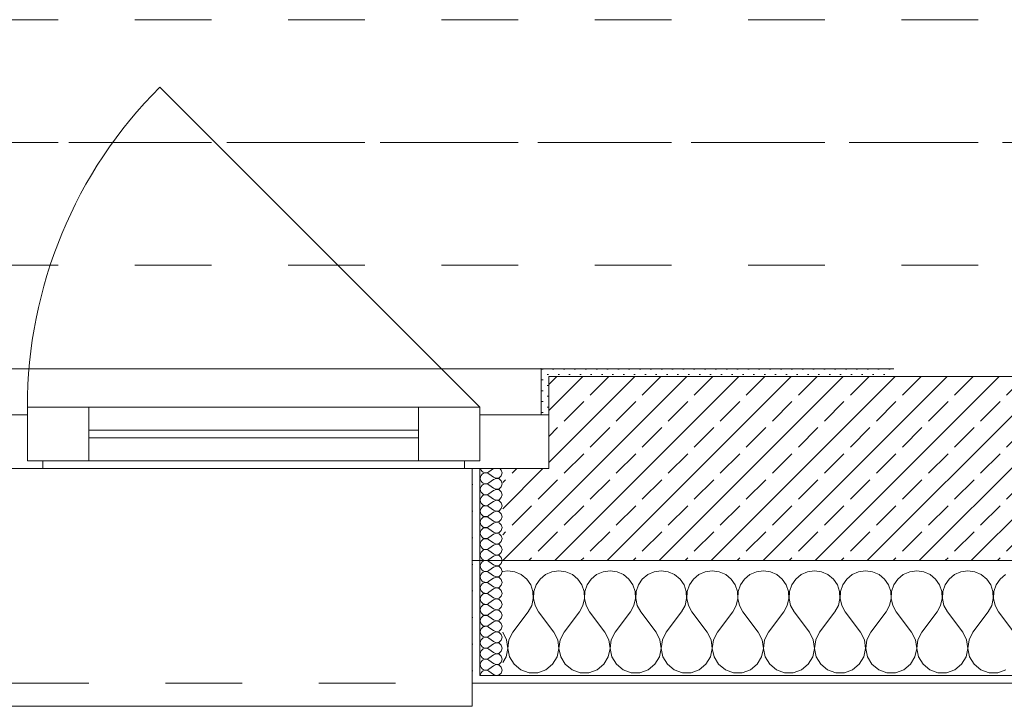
# Model space of a CAD drawing. Header units: metres. Extents: x -3.5 to 65.3, y -10.9 to 16.7.
# Tile 18 of 165: x 13.6 to 14.9, y -0.2 to 0.7. Entities that reach past the tile are written whole.
import ezdxf

# ---------------------------------------------------------------- set-up
doc = ezdxf.new("R2010")
doc.units = ezdxf.units.M
doc.header["$MEASUREMENT"] = 0
for name, pattern in [('Achse', [0.08, 0.04, -0.02, 0, -0.02]), ('Strichlinie doppelt', [0.218722, 0.105833, -0.042333, 0.028222, -0.042333]), ('Strichlinie eng', [0.046, 0.03, -0.016]), ('Untersicht', [0.04, 0.03, -0.01]), ('Wipeout_Contour', [1, 0, -1])]:
    doc.linetypes.add(name, pattern=pattern)
for name, color, linetype in [('451 - Universal.Achsen Raster', 7, 'Continuous'), ('603 - Struktur.Bodenplatte_ Decke Roh', 7, 'Continuous'), ('604 - Struktur.Wand Aussen', 7, 'Continuous'), ('608 - Struktur.Träger', 7, 'Continuous')]:
    doc.layers.add(name, color=color, linetype=linetype)
pattern_1 = [(0, (0, 0), (0, 0.034641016), [0, -0.02]), (0, (0.01, 0.01732), (0, 0.034641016), [0, -0.02])]
pattern_2 = [(45, (0, 0), (-0.007071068, 0.007071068), [0, -0.01])]

# ---------------------------------------------------------------- blocks, each defined once
blk = doc.blocks.new('*X14')
at = {"layer": '604 - Struktur.Wand Aussen', "color": 7, "linetype": 'Continuous', "lineweight": 5}
for p, q in [((14.2667, -0.0083), (14.26, -0.0093)), ((14.2758, -0.0096), (14.2667, -0.0083)), ((14.2842, -0.0133), (14.2758, -0.0096)), ((14.3242, -0.0096), (14.3158, -0.0133)), ((14.3333, -0.0083), (14.3242, -0.0096)), ((14.3424, -0.0096), (14.3333, -0.0083)), ((14.3509, -0.0133), (14.3424, -0.0096)), ((14.3909, -0.0096), (14.3825, -0.0133)), ((14.4, -0.0083), (14.3909, -0.0096)), ((14.4091, -0.0096), (14.4, -0.0083)), ((14.4175, -0.0133), (14.4091, -0.0096)), ((14.4576, -0.0096), (14.4491, -0.0133)), ((14.4667, -0.0083), (14.4576, -0.0096)), ((14.4758, -0.0096), (14.4667, -0.0083)), ((14.4842, -0.0133), (14.4758, -0.0096)), ((14.5242, -0.0096), (14.5158, -0.0133)), ((14.5333, -0.0083), (14.5242, -0.0096)), ((14.5424, -0.0096), (14.5333, -0.0083)), ((14.5509, -0.0133), (14.5424, -0.0096)), ((14.5909, -0.0096), (14.5825, -0.0133)), ((14.6, -0.0083), (14.5909, -0.0096)), ((14.6091, -0.0096), (14.6, -0.0083)), ((14.6175, -0.0133), (14.6091, -0.0096)), ((14.6576, -0.0096), (14.6491, -0.0133)), ((14.6667, -0.0083), (14.6576, -0.0096)), ((14.6758, -0.0096), (14.6667, -0.0083)), ((14.6842, -0.0133), (14.6758, -0.0096)), ((14.7242, -0.0096), (14.7158, -0.0133)), ((14.7333, -0.0083), (14.7242, -0.0096)), ((14.7424, -0.0096), (14.7333, -0.0083)), ((14.7509, -0.0133), (14.7424, -0.0096)), ((14.7909, -0.0096), (14.7825, -0.0133)), ((14.8, -0.0083), (14.7909, -0.0096)), ((14.8091, -0.0096), (14.8, -0.0083)), ((14.8175, -0.0133), (14.8091, -0.0096)), ((14.8576, -0.0096), (14.8491, -0.0133)), ((14.8667, -0.0083), (14.8576, -0.0096)), ((14.8758, -0.0096), (14.8667, -0.0083)), ((14.8842, -0.0133), (14.8758, -0.0096)), ((14.2913, -0.0192), (14.2842, -0.0133)), ((14.2965, -0.0268), (14.2913, -0.0192)), ((14.3087, -0.0192), (14.3035, -0.0268)), ((14.3158, -0.0133), (14.3087, -0.0192)), ((14.3579, -0.0192), (14.3509, -0.0133)), ((14.3631, -0.0268), (14.3579, -0.0192)), ((14.3754, -0.0192), (14.3702, -0.0268)), ((14.3825, -0.0133), (14.3754, -0.0192)), ((14.4246, -0.0192), (14.4175, -0.0133)), ((14.4298, -0.0268), (14.4246, -0.0192)), ((14.4421, -0.0192), (14.4369, -0.0268)), ((14.4491, -0.0133), (14.4421, -0.0192)), ((14.4913, -0.0192), (14.4842, -0.0133)), ((14.4965, -0.0268), (14.4913, -0.0192)), ((14.5087, -0.0192), (14.5035, -0.0268)), ((14.5158, -0.0133), (14.5087, -0.0192)), ((14.5579, -0.0192), (14.5509, -0.0133)), ((14.5631, -0.0268), (14.5579, -0.0192)), ((14.5754, -0.0192), (14.5702, -0.0268)), ((14.5825, -0.0133), (14.5754, -0.0192)), ((14.6246, -0.0192), (14.6175, -0.0133)), ((14.6298, -0.0268), (14.6246, -0.0192)), ((14.6421, -0.0192), (14.6369, -0.0268)), ((14.6491, -0.0133), (14.6421, -0.0192)), ((14.6913, -0.0192), (14.6842, -0.0133)), ((14.6965, -0.0268), (14.6913, -0.0192)), ((14.7087, -0.0192), (14.7035, -0.0268)), ((14.7158, -0.0133), (14.7087, -0.0192)), ((14.7579, -0.0192), (14.7509, -0.0133)), ((14.7631, -0.0268), (14.7579, -0.0192)), ((14.7754, -0.0192), (14.7702, -0.0268)), ((14.7825, -0.0133), (14.7754, -0.0192)), ((14.8246, -0.0192), (14.8175, -0.0133)), ((14.8298, -0.0268), (14.8246, -0.0192)), ((14.8421, -0.0192), (14.8369, -0.0268)), ((14.8491, -0.0133), (14.8421, -0.0192)), ((14.8913, -0.0192), (14.8842, -0.0133)), ((14.8965, -0.0268), (14.8913, -0.0192)), ((14.9087, -0.0192), (14.9035, -0.0268)), ((14.9158, -0.0133), (14.9087, -0.0192)), ((14.2994, -0.0355), (14.2965, -0.0268)), ((14.2999, -0.0447), (14.2994, -0.0355)), ((14.3006, -0.0355), (14.3001, -0.0447)), ((14.3035, -0.0268), (14.3006, -0.0355)), ((14.3661, -0.0355), (14.3631, -0.0268)), ((14.3665, -0.0447), (14.3661, -0.0355)), ((14.3672, -0.0355), (14.3668, -0.0447)), ((14.3702, -0.0268), (14.3672, -0.0355)), ((14.4328, -0.0355), (14.4298, -0.0268)), ((14.4332, -0.0447), (14.4328, -0.0355)), ((14.4339, -0.0355), (14.4335, -0.0447)), ((14.4369, -0.0268), (14.4339, -0.0355)), ((14.4994, -0.0355), (14.4965, -0.0268)), ((14.4999, -0.0447), (14.4994, -0.0355)), ((14.5006, -0.0355), (14.5001, -0.0447)), ((14.5035, -0.0268), (14.5006, -0.0355)), ((14.5661, -0.0355), (14.5631, -0.0268)), ((14.5665, -0.0447), (14.5661, -0.0355)), ((14.5672, -0.0355), (14.5668, -0.0447)), ((14.5702, -0.0268), (14.5672, -0.0355)), ((14.6328, -0.0355), (14.6298, -0.0268)), ((14.6332, -0.0447), (14.6328, -0.0355)), ((14.6339, -0.0355), (14.6335, -0.0447)), ((14.6369, -0.0268), (14.6339, -0.0355)), ((14.6994, -0.0355), (14.6965, -0.0268)), ((14.6999, -0.0447), (14.6994, -0.0355)), ((14.7006, -0.0355), (14.7001, -0.0447)), ((14.7035, -0.0268), (14.7006, -0.0355)), ((14.7661, -0.0355), (14.7631, -0.0268)), ((14.7665, -0.0447), (14.7661, -0.0355)), ((14.7672, -0.0355), (14.7668, -0.0447)), ((14.7702, -0.0268), (14.7672, -0.0355)), ((14.8328, -0.0355), (14.8298, -0.0268)), ((14.8332, -0.0447), (14.8328, -0.0355)), ((14.8339, -0.0355), (14.8335, -0.0447)), ((14.8369, -0.0268), (14.8339, -0.0355)), ((14.8994, -0.0355), (14.8965, -0.0268)), ((14.8999, -0.0447), (14.8994, -0.0355)), ((14.9006, -0.0355), (14.9001, -0.0447)), ((14.9035, -0.0268), (14.9006, -0.0355)), ((14.2978, -0.0536), (14.2999, -0.0447)), ((14.3001, -0.0447), (14.3022, -0.0536)), ((14.3645, -0.0536), (14.3665, -0.0447)), ((14.3668, -0.0447), (14.3689, -0.0536)), ((14.4311, -0.0536), (14.4332, -0.0447)), ((14.4335, -0.0447), (14.4355, -0.0536)), ((14.4978, -0.0536), (14.4999, -0.0447)), ((14.5001, -0.0447), (14.5022, -0.0536)), ((14.5645, -0.0536), (14.5665, -0.0447)), ((14.5668, -0.0447), (14.5689, -0.0536)), ((14.6311, -0.0536), (14.6332, -0.0447)), ((14.6335, -0.0447), (14.6355, -0.0536)), ((14.6978, -0.0536), (14.6999, -0.0447)), ((14.7001, -0.0447), (14.7022, -0.0536)), ((14.7645, -0.0536), (14.7665, -0.0447)), ((14.7668, -0.0447), (14.7689, -0.0536)), ((14.8311, -0.0536), (14.8332, -0.0447)), ((14.8335, -0.0447), (14.8355, -0.0536)), ((14.8978, -0.0536), (14.8999, -0.0447)), ((14.9001, -0.0447), (14.9022, -0.0536)), ((14.2733, -0.0883), (14.2933, -0.0617)), ((14.2933, -0.0617), (14.2978, -0.0536)), ((14.3022, -0.0536), (14.3067, -0.0617)), ((14.3267, -0.0883), (14.3067, -0.0617)), ((14.34, -0.0883), (14.36, -0.0617)), ((14.36, -0.0617), (14.3645, -0.0536)), ((14.3689, -0.0536), (14.3733, -0.0617)), ((14.3933, -0.0883), (14.3733, -0.0617)), ((14.4067, -0.0883), (14.4267, -0.0617)), ((14.4267, -0.0617), (14.4311, -0.0536)), ((14.4355, -0.0536), (14.44, -0.0617)), ((14.46, -0.0883), (14.44, -0.0617)), ((14.4733, -0.0883), (14.4933, -0.0617)), ((14.4933, -0.0617), (14.4978, -0.0536)), ((14.5022, -0.0536), (14.5067, -0.0617)), ((14.5267, -0.0883), (14.5067, -0.0617)), ((14.54, -0.0883), (14.56, -0.0617)), ((14.56, -0.0617), (14.5645, -0.0536)), ((14.5689, -0.0536), (14.5733, -0.0617)), ((14.5933, -0.0883), (14.5733, -0.0617)), ((14.6067, -0.0883), (14.6267, -0.0617)), ((14.6267, -0.0617), (14.6311, -0.0536)), ((14.6355, -0.0536), (14.64, -0.0617)), ((14.66, -0.0883), (14.64, -0.0617)), ((14.6733, -0.0883), (14.6933, -0.0617)), ((14.6933, -0.0617), (14.6978, -0.0536)), ((14.7022, -0.0536), (14.7067, -0.0617)), ((14.7267, -0.0883), (14.7067, -0.0617)), ((14.74, -0.0883), (14.76, -0.0617)), ((14.76, -0.0617), (14.7645, -0.0536)), ((14.7689, -0.0536), (14.7733, -0.0617)), ((14.7933, -0.0883), (14.7733, -0.0617)), ((14.8067, -0.0883), (14.8267, -0.0617)), ((14.8267, -0.0617), (14.8311, -0.0536)), ((14.8355, -0.0536), (14.84, -0.0617)), ((14.86, -0.0883), (14.84, -0.0617)), ((14.8733, -0.0883), (14.8933, -0.0617)), ((14.8933, -0.0617), (14.8978, -0.0536)), ((14.9022, -0.0536), (14.9067, -0.0617)), ((14.9267, -0.0883), (14.9067, -0.0617)), ((14.2651, -0.0984), (14.26, -0.0883)), ((14.2733, -0.0883), (14.2682, -0.0984)), ((14.3318, -0.0984), (14.3267, -0.0883)), ((14.34, -0.0883), (14.3349, -0.0984)), ((14.3985, -0.0984), (14.3933, -0.0883)), ((14.4067, -0.0883), (14.4015, -0.0984)), ((14.4651, -0.0984), (14.46, -0.0883)), ((14.4733, -0.0883), (14.4682, -0.0984)), ((14.5318, -0.0984), (14.5267, -0.0883)), ((14.54, -0.0883), (14.5349, -0.0984)), ((14.5985, -0.0984), (14.5933, -0.0883)), ((14.6067, -0.0883), (14.6015, -0.0984)), ((14.6651, -0.0984), (14.66, -0.0883)), ((14.6733, -0.0883), (14.6682, -0.0984)), ((14.7318, -0.0984), (14.7267, -0.0883)), ((14.74, -0.0883), (14.7349, -0.0984)), ((14.7985, -0.0984), (14.7933, -0.0883)), ((14.8067, -0.0883), (14.8015, -0.0984)), ((14.8651, -0.0984), (14.86, -0.0883)), ((14.8733, -0.0883), (14.8682, -0.0984)), ((14.2666, -0.1096), (14.2651, -0.0984)), ((14.2682, -0.0984), (14.2667, -0.1096)), ((14.3333, -0.1096), (14.3318, -0.0984)), ((14.3349, -0.0984), (14.3334, -0.1096)), ((14.4, -0.1096), (14.3985, -0.0984)), ((14.4015, -0.0984), (14.4, -0.1096)), ((14.4666, -0.1096), (14.4651, -0.0984)), ((14.4682, -0.0984), (14.4667, -0.1096)), ((14.5333, -0.1096), (14.5318, -0.0984)), ((14.5349, -0.0984), (14.5334, -0.1096)), ((14.6, -0.1096), (14.5985, -0.0984)), ((14.6015, -0.0984), (14.6, -0.1096)), ((14.6666, -0.1096), (14.6651, -0.0984)), ((14.6682, -0.0984), (14.6667, -0.1096)), ((14.7333, -0.1096), (14.7318, -0.0984)), ((14.7349, -0.0984), (14.7334, -0.1096)), ((14.8, -0.1096), (14.7985, -0.0984)), ((14.8015, -0.0984), (14.8, -0.1096)), ((14.8666, -0.1096), (14.8651, -0.0984)), ((14.8682, -0.0984), (14.8667, -0.1096)), ((14.2643, -0.1207), (14.2666, -0.1096)), ((14.2667, -0.1096), (14.269, -0.1207)), ((14.331, -0.1207), (14.3333, -0.1096)), ((14.3334, -0.1096), (14.3357, -0.1207)), ((14.3976, -0.1207), (14.4, -0.1096)), ((14.4, -0.1096), (14.4024, -0.1207)), ((14.4643, -0.1207), (14.4666, -0.1096)), ((14.4667, -0.1096), (14.469, -0.1207)), ((14.531, -0.1207), (14.5333, -0.1096)), ((14.5334, -0.1096), (14.5357, -0.1207)), ((14.5976, -0.1207), (14.6, -0.1096)), ((14.6, -0.1096), (14.6024, -0.1207)), ((14.6643, -0.1207), (14.6666, -0.1096)), ((14.6667, -0.1096), (14.669, -0.1207)), ((14.731, -0.1207), (14.7333, -0.1096)), ((14.7334, -0.1096), (14.7357, -0.1207)), ((14.7976, -0.1207), (14.8, -0.1096)), ((14.8, -0.1096), (14.8024, -0.1207)), ((14.8643, -0.1207), (14.8666, -0.1096)), ((14.8667, -0.1096), (14.869, -0.1207)), ((14.26, -0.1277), (14.2643, -0.1207)), ((14.269, -0.1207), (14.2749, -0.1303)), ((14.3251, -0.1303), (14.331, -0.1207)), ((14.3357, -0.1207), (14.3416, -0.1303)), ((14.3917, -0.1303), (14.3976, -0.1207)), ((14.4024, -0.1207), (14.4083, -0.1303)), ((14.4584, -0.1303), (14.4643, -0.1207)), ((14.469, -0.1207), (14.4749, -0.1303)), ((14.5251, -0.1303), (14.531, -0.1207)), ((14.5357, -0.1207), (14.5416, -0.1303)), ((14.5917, -0.1303), (14.5976, -0.1207)), ((14.6024, -0.1207), (14.6083, -0.1303)), ((14.6584, -0.1303), (14.6643, -0.1207)), ((14.669, -0.1207), (14.6749, -0.1303)), ((14.7251, -0.1303), (14.731, -0.1207)), ((14.7357, -0.1207), (14.7416, -0.1303)), ((14.7917, -0.1303), (14.7976, -0.1207)), ((14.8024, -0.1207), (14.8083, -0.1303)), ((14.8584, -0.1303), (14.8643, -0.1207)), ((14.869, -0.1207), (14.8749, -0.1303)), ((14.2749, -0.1303), (14.2837, -0.1374)), ((14.2837, -0.1374), (14.2943, -0.1412)), ((14.2943, -0.1412), (14.3057, -0.1412)), ((14.3057, -0.1412), (14.3163, -0.1374)), ((14.3163, -0.1374), (14.3251, -0.1303)), ((14.3416, -0.1303), (14.3504, -0.1374)), ((14.3504, -0.1374), (14.361, -0.1412)), ((14.361, -0.1412), (14.3723, -0.1412)), ((14.3723, -0.1412), (14.383, -0.1374)), ((14.383, -0.1374), (14.3917, -0.1303)), ((14.4083, -0.1303), (14.417, -0.1374)), ((14.417, -0.1374), (14.4277, -0.1412)), ((14.4277, -0.1412), (14.439, -0.1412)), ((14.439, -0.1412), (14.4496, -0.1374)), ((14.4496, -0.1374), (14.4584, -0.1303)), ((14.4749, -0.1303), (14.4837, -0.1374)), ((14.4837, -0.1374), (14.4943, -0.1412)), ((14.4943, -0.1412), (14.5057, -0.1412)), ((14.5057, -0.1412), (14.5163, -0.1374)), ((14.5163, -0.1374), (14.5251, -0.1303)), ((14.5416, -0.1303), (14.5504, -0.1374)), ((14.5504, -0.1374), (14.561, -0.1412)), ((14.561, -0.1412), (14.5723, -0.1412)), ((14.5723, -0.1412), (14.583, -0.1374)), ((14.583, -0.1374), (14.5917, -0.1303)), ((14.6083, -0.1303), (14.617, -0.1374)), ((14.617, -0.1374), (14.6277, -0.1412)), ((14.6277, -0.1412), (14.639, -0.1412)), ((14.639, -0.1412), (14.6496, -0.1374)), ((14.6496, -0.1374), (14.6584, -0.1303)), ((14.6749, -0.1303), (14.6837, -0.1374)), ((14.6837, -0.1374), (14.6943, -0.1412)), ((14.6943, -0.1412), (14.7057, -0.1412)), ((14.7057, -0.1412), (14.7163, -0.1374)), ((14.7163, -0.1374), (14.7251, -0.1303)), ((14.7416, -0.1303), (14.7504, -0.1374)), ((14.7504, -0.1374), (14.761, -0.1412)), ((14.761, -0.1412), (14.7723, -0.1412)), ((14.7723, -0.1412), (14.783, -0.1374)), ((14.783, -0.1374), (14.7917, -0.1303)), ((14.8083, -0.1303), (14.817, -0.1374)), ((14.817, -0.1374), (14.8277, -0.1412)), ((14.8277, -0.1412), (14.839, -0.1412)), ((14.839, -0.1412), (14.8496, -0.1374)), ((14.8496, -0.1374), (14.8584, -0.1303)), ((14.8749, -0.1303), (14.8837, -0.1374)), ((14.8837, -0.1374), (14.8943, -0.1412)), ((14.8943, -0.1412), (14.9057, -0.1412)), ((14.9057, -0.1412), (14.9163, -0.1374))]:
    blk.add_line(p, q, dxfattribs=at)
blk = doc.blocks.new('*X41')
at = {"layer": '604 - Struktur.Wand Aussen', "color": 7, "linetype": 'Continuous', "lineweight": 5}
for p, q in [((14.2309, 0.125), (14.231, 0.1245)), ((14.231, 0.1245), (14.2318, 0.1227)), ((14.2318, 0.1159), (14.231, 0.1141)), ((14.2318, 0.1227), (14.233, 0.1212)), ((14.233, 0.1174), (14.2318, 0.1159)), ((14.233, 0.1212), (14.2347, 0.12)), ((14.2347, 0.1185), (14.233, 0.1174)), ((14.2347, 0.12), (14.2365, 0.1194)), ((14.2365, 0.1192), (14.2347, 0.1185)), ((14.2365, 0.1194), (14.2385, 0.1193)), ((14.2385, 0.1193), (14.2365, 0.1192)), ((14.2385, 0.1193), (14.2404, 0.1198)), ((14.2404, 0.1188), (14.2385, 0.1193)), ((14.2404, 0.1198), (14.2421, 0.1207)), ((14.2421, 0.1179), (14.2404, 0.1188)), ((14.2479, 0.125), (14.2421, 0.1207)), ((14.2479, 0.1136), (14.2421, 0.1179)), ((14.2582, 0.123), (14.2561, 0.125)), ((14.2593, 0.1193), (14.2582, 0.123)), ((14.2582, 0.1155), (14.2593, 0.1193)), ((14.231, 0.1141), (14.2307, 0.1121)), ((14.2307, 0.1121), (14.231, 0.1102)), ((14.231, 0.1102), (14.2318, 0.1084)), ((14.2318, 0.1084), (14.233, 0.1069)), ((14.233, 0.1031), (14.2318, 0.1016)), ((14.233, 0.1069), (14.2347, 0.1058)), ((14.2347, 0.1042), (14.233, 0.1031)), ((14.2347, 0.1058), (14.2365, 0.1051)), ((14.2365, 0.1049), (14.2347, 0.1042)), ((14.2365, 0.1051), (14.2385, 0.105)), ((14.2385, 0.105), (14.2365, 0.1049)), ((14.2385, 0.105), (14.2404, 0.1055)), ((14.2404, 0.1045), (14.2385, 0.105)), ((14.2404, 0.1055), (14.2421, 0.1064)), ((14.2421, 0.1036), (14.2404, 0.1045)), ((14.2479, 0.1107), (14.2421, 0.1064)), ((14.2479, 0.0993), (14.2421, 0.1036)), ((14.2479, 0.1136), (14.2515, 0.1122)), ((14.2515, 0.1121), (14.2479, 0.1107)), ((14.2515, 0.1122), (14.2553, 0.1129)), ((14.2553, 0.1114), (14.2515, 0.1121)), ((14.2553, 0.1129), (14.2582, 0.1155)), ((14.2582, 0.1088), (14.2553, 0.1114)), ((14.2593, 0.105), (14.2582, 0.1088)), ((14.2582, 0.1012), (14.2593, 0.105)), ((14.231, 0.0998), (14.2307, 0.0979)), ((14.2307, 0.0979), (14.231, 0.0959)), ((14.2318, 0.1016), (14.231, 0.0998)), ((14.231, 0.0959), (14.2318, 0.0941)), ((14.2318, 0.0941), (14.233, 0.0926)), ((14.233, 0.0926), (14.2347, 0.0915)), ((14.2347, 0.09), (14.233, 0.0888)), ((14.2347, 0.0915), (14.2365, 0.0908)), ((14.2365, 0.0906), (14.2347, 0.09)), ((14.2365, 0.0908), (14.2385, 0.0907)), ((14.2385, 0.0907), (14.2365, 0.0906)), ((14.2385, 0.0907), (14.2404, 0.0912)), ((14.2404, 0.0902), (14.2385, 0.0907)), ((14.2404, 0.0912), (14.2421, 0.0921)), ((14.2421, 0.0893), (14.2404, 0.0902)), ((14.2479, 0.0964), (14.2421, 0.0921)), ((14.2479, 0.0993), (14.2515, 0.0979)), ((14.2515, 0.0978), (14.2479, 0.0964)), ((14.2515, 0.0979), (14.2553, 0.0986)), ((14.2553, 0.0971), (14.2515, 0.0978)), ((14.2553, 0.0986), (14.2582, 0.1012)), ((14.2582, 0.0945), (14.2553, 0.0971)), ((14.2593, 0.0907), (14.2582, 0.0945)), ((14.2582, 0.087), (14.2593, 0.0907)), ((14.231, 0.0855), (14.2307, 0.0836)), ((14.2307, 0.0836), (14.231, 0.0816)), ((14.2318, 0.0873), (14.231, 0.0855)), ((14.231, 0.0816), (14.2318, 0.0798)), ((14.233, 0.0888), (14.2318, 0.0873)), ((14.2318, 0.0798), (14.233, 0.0783)), ((14.233, 0.0783), (14.2347, 0.0772)), ((14.2347, 0.0772), (14.2365, 0.0766)), ((14.2404, 0.0769), (14.2421, 0.0779)), ((14.2479, 0.085), (14.2421, 0.0893)), ((14.2479, 0.0821), (14.2421, 0.0779)), ((14.2479, 0.085), (14.2515, 0.0836)), ((14.2515, 0.0835), (14.2479, 0.0821)), ((14.2515, 0.0836), (14.2553, 0.0843)), ((14.2553, 0.0828), (14.2515, 0.0835)), ((14.2553, 0.0843), (14.2582, 0.087)), ((14.2582, 0.0802), (14.2553, 0.0828)), ((14.2593, 0.0764), (14.2582, 0.0802)), ((14.231, 0.0712), (14.2307, 0.0693)), ((14.2307, 0.0693), (14.231, 0.0673)), ((14.2318, 0.073), (14.231, 0.0712)), ((14.231, 0.0673), (14.2318, 0.0655)), ((14.233, 0.0746), (14.2318, 0.073)), ((14.2318, 0.0655), (14.233, 0.064)), ((14.2347, 0.0757), (14.233, 0.0746)), ((14.2365, 0.0763), (14.2347, 0.0757)), ((14.2365, 0.0766), (14.2385, 0.0765)), ((14.2385, 0.0764), (14.2365, 0.0763)), ((14.2385, 0.0765), (14.2404, 0.0769)), ((14.2404, 0.076), (14.2385, 0.0764)), ((14.2421, 0.075), (14.2404, 0.076)), ((14.2479, 0.0707), (14.2421, 0.075)), ((14.2479, 0.0679), (14.2421, 0.0636)), ((14.2479, 0.0707), (14.2515, 0.0693)), ((14.2515, 0.0693), (14.2479, 0.0679)), ((14.2515, 0.0693), (14.2553, 0.07)), ((14.2553, 0.0685), (14.2515, 0.0693)), ((14.2553, 0.07), (14.2582, 0.0727)), ((14.2582, 0.0659), (14.2553, 0.0685)), ((14.2582, 0.0727), (14.2593, 0.0764)), ((14.2593, 0.0621), (14.2582, 0.0659)), ((14.231, 0.057), (14.2307, 0.055)), ((14.2307, 0.055), (14.231, 0.053)), ((14.2318, 0.0588), (14.231, 0.057)), ((14.231, 0.053), (14.2318, 0.0512)), ((14.233, 0.0603), (14.2318, 0.0588)), ((14.233, 0.064), (14.2347, 0.0629)), ((14.2347, 0.0614), (14.233, 0.0603)), ((14.2347, 0.0629), (14.2365, 0.0623)), ((14.2365, 0.062), (14.2347, 0.0614)), ((14.2365, 0.0623), (14.2385, 0.0622)), ((14.2385, 0.0621), (14.2365, 0.062)), ((14.2385, 0.0622), (14.2404, 0.0626)), ((14.2404, 0.0617), (14.2385, 0.0621)), ((14.2404, 0.0626), (14.2421, 0.0636)), ((14.2421, 0.0607), (14.2404, 0.0617)), ((14.2479, 0.0564), (14.2421, 0.0607)), ((14.2479, 0.0536), (14.2421, 0.0493)), ((14.2479, 0.0564), (14.2515, 0.055)), ((14.2515, 0.055), (14.2479, 0.0536)), ((14.2515, 0.055), (14.2553, 0.0558)), ((14.2553, 0.0542), (14.2515, 0.055)), ((14.2553, 0.0558), (14.2582, 0.0584)), ((14.2582, 0.0516), (14.2553, 0.0542)), ((14.2582, 0.0584), (14.2593, 0.0621)), ((14.2593, 0.0479), (14.2582, 0.0516)), ((14.231, 0.0427), (14.2307, 0.0407)), ((14.2307, 0.0407), (14.231, 0.0388)), ((14.2318, 0.0445), (14.231, 0.0427)), ((14.231, 0.0388), (14.2318, 0.037)), ((14.2318, 0.0512), (14.233, 0.0497)), ((14.233, 0.046), (14.2318, 0.0445)), ((14.233, 0.0497), (14.2347, 0.0486)), ((14.2347, 0.0471), (14.233, 0.046)), ((14.2347, 0.0486), (14.2365, 0.048)), ((14.2365, 0.0477), (14.2347, 0.0471)), ((14.2365, 0.048), (14.2385, 0.0479)), ((14.2385, 0.0478), (14.2365, 0.0477)), ((14.2385, 0.0479), (14.2404, 0.0483)), ((14.2404, 0.0474), (14.2385, 0.0478)), ((14.2404, 0.0483), (14.2421, 0.0493)), ((14.2421, 0.0464), (14.2404, 0.0474)), ((14.2479, 0.0421), (14.2421, 0.0464)), ((14.2479, 0.0393), (14.2421, 0.035)), ((14.2479, 0.0421), (14.2515, 0.0407)), ((14.2515, 0.0407), (14.2479, 0.0393)), ((14.2515, 0.0407), (14.2553, 0.0415)), ((14.2553, 0.04), (14.2515, 0.0407)), ((14.2553, 0.0415), (14.2582, 0.0441)), ((14.2582, 0.0373), (14.2553, 0.04)), ((14.2582, 0.0441), (14.2593, 0.0479)), ((14.231, 0.0284), (14.2307, 0.0264)), ((14.2307, 0.0264), (14.231, 0.0245)), ((14.2318, 0.0302), (14.231, 0.0284)), ((14.2318, 0.037), (14.233, 0.0354)), ((14.233, 0.0317), (14.2318, 0.0302)), ((14.233, 0.0354), (14.2347, 0.0343)), ((14.2347, 0.0328), (14.233, 0.0317)), ((14.2347, 0.0343), (14.2365, 0.0337)), ((14.2365, 0.0334), (14.2347, 0.0328)), ((14.2365, 0.0337), (14.2385, 0.0336)), ((14.2385, 0.0335), (14.2365, 0.0334)), ((14.2385, 0.0336), (14.2404, 0.034)), ((14.2404, 0.0331), (14.2385, 0.0335)), ((14.2404, 0.034), (14.2421, 0.035)), ((14.2421, 0.0321), (14.2404, 0.0331)), ((14.2479, 0.0279), (14.2421, 0.0321)), ((14.2479, 0.0279), (14.2515, 0.0265)), ((14.2515, 0.0264), (14.2479, 0.025)), ((14.2515, 0.0265), (14.2553, 0.0272)), ((14.2553, 0.0257), (14.2515, 0.0264)), ((14.2553, 0.0272), (14.2582, 0.0298)), ((14.2593, 0.0336), (14.2582, 0.0373)), ((14.2582, 0.0298), (14.2593, 0.0336)), ((14.231, 0.0141), (14.2307, 0.0121)), ((14.231, 0.0245), (14.2318, 0.0227)), ((14.2318, 0.0159), (14.231, 0.0141)), ((14.2318, 0.0227), (14.233, 0.0212)), ((14.233, 0.0174), (14.2318, 0.0159)), ((14.233, 0.0212), (14.2347, 0.02)), ((14.2347, 0.0185), (14.233, 0.0174)), ((14.2347, 0.02), (14.2365, 0.0194)), ((14.2365, 0.0192), (14.2347, 0.0185)), ((14.2365, 0.0194), (14.2385, 0.0193)), ((14.2385, 0.0193), (14.2365, 0.0192)), ((14.2385, 0.0193), (14.2404, 0.0198)), ((14.2404, 0.0188), (14.2385, 0.0193)), ((14.2404, 0.0198), (14.2421, 0.0207)), ((14.2421, 0.0179), (14.2404, 0.0188)), ((14.2479, 0.025), (14.2421, 0.0207)), ((14.2479, 0.0136), (14.2421, 0.0179)), ((14.2479, 0.0136), (14.2515, 0.0122)), ((14.2515, 0.0122), (14.2553, 0.0129)), ((14.2582, 0.023), (14.2553, 0.0257)), ((14.2553, 0.0129), (14.2582, 0.0155)), ((14.2593, 0.0193), (14.2582, 0.023)), ((14.2582, 0.0155), (14.2593, 0.0193)), ((14.2307, 0.0121), (14.231, 0.0102)), ((14.231, 0.0102), (14.2318, 0.0084)), ((14.2318, 0.0016), (14.231, -0.0002)), ((14.2318, 0.0084), (14.233, 0.0069)), ((14.233, 0.0031), (14.2318, 0.0016)), ((14.233, 0.0069), (14.2347, 0.0058)), ((14.2347, 0.0042), (14.233, 0.0031)), ((14.2347, 0.0058), (14.2365, 0.0051)), ((14.2365, 0.0049), (14.2347, 0.0042)), ((14.2365, 0.0051), (14.2385, 0.005)), ((14.2385, 0.005), (14.2365, 0.0049)), ((14.2385, 0.005), (14.2404, 0.0055)), ((14.2404, 0.0045), (14.2385, 0.005)), ((14.2404, 0.0055), (14.2421, 0.0064)), ((14.2421, 0.0036), (14.2404, 0.0045)), ((14.2479, 0.0107), (14.2421, 0.0064)), ((14.2479, -0.0007), (14.2421, 0.0036)), ((14.2515, 0.0121), (14.2479, 0.0107)), ((14.2553, 0.0114), (14.2515, 0.0121)), ((14.2582, 0.0088), (14.2553, 0.0114)), ((14.2553, -0.0014), (14.2582, 0.0012)), ((14.2593, 0.005), (14.2582, 0.0088)), ((14.2582, 0.0012), (14.2593, 0.005)), ((14.231, -0.0002), (14.2307, -0.0021)), ((14.2307, -0.0021), (14.231, -0.0041)), ((14.231, -0.0041), (14.2318, -0.0059)), ((14.2318, -0.0127), (14.231, -0.0145)), ((14.2318, -0.0059), (14.233, -0.0074)), ((14.233, -0.0112), (14.2318, -0.0127)), ((14.233, -0.0074), (14.2347, -0.0085)), ((14.2347, -0.01), (14.233, -0.0112)), ((14.2347, -0.0085), (14.2365, -0.0092)), ((14.2365, -0.0094), (14.2347, -0.01)), ((14.2365, -0.0092), (14.2385, -0.0093)), ((14.2385, -0.0093), (14.2365, -0.0094)), ((14.2385, -0.0093), (14.2404, -0.0088)), ((14.2404, -0.0098), (14.2385, -0.0093)), ((14.2404, -0.0088), (14.2421, -0.0079)), ((14.2421, -0.0107), (14.2404, -0.0098)), ((14.2479, -0.0036), (14.2421, -0.0079)), ((14.2479, -0.015), (14.2421, -0.0107)), ((14.2479, -0.0007), (14.2515, -0.0021)), ((14.2515, -0.0022), (14.2479, -0.0036)), ((14.2515, -0.0021), (14.2553, -0.0014)), ((14.2553, -0.0029), (14.2515, -0.0022)), ((14.2582, -0.0055), (14.2553, -0.0029)), ((14.2593, -0.0093), (14.2582, -0.0055)), ((14.2582, -0.013), (14.2593, -0.0093)), ((14.231, -0.0145), (14.2307, -0.0164)), ((14.2307, -0.0164), (14.231, -0.0184)), ((14.231, -0.0184), (14.2318, -0.0202)), ((14.2318, -0.0202), (14.233, -0.0217)), ((14.233, -0.0254), (14.2318, -0.027)), ((14.233, -0.0217), (14.2347, -0.0228)), ((14.2347, -0.0243), (14.233, -0.0254)), ((14.2347, -0.0228), (14.2365, -0.0234)), ((14.2365, -0.0237), (14.2347, -0.0243)), ((14.2365, -0.0234), (14.2385, -0.0235)), ((14.2385, -0.0236), (14.2365, -0.0237)), ((14.2385, -0.0235), (14.2404, -0.0231)), ((14.2404, -0.024), (14.2385, -0.0236)), ((14.2404, -0.0231), (14.2421, -0.0221)), ((14.2421, -0.025), (14.2404, -0.024)), ((14.2479, -0.0179), (14.2421, -0.0221)), ((14.2479, -0.0293), (14.2421, -0.025)), ((14.2479, -0.015), (14.2515, -0.0164)), ((14.2515, -0.0165), (14.2479, -0.0179)), ((14.2515, -0.0164), (14.2553, -0.0157)), ((14.2553, -0.0172), (14.2515, -0.0165)), ((14.2553, -0.0157), (14.2582, -0.013)), ((14.2582, -0.0198), (14.2553, -0.0172)), ((14.2593, -0.0236), (14.2582, -0.0198)), ((14.2582, -0.0273), (14.2593, -0.0236)), ((14.231, -0.0288), (14.2307, -0.0307)), ((14.2307, -0.0307), (14.231, -0.0327)), ((14.2318, -0.027), (14.231, -0.0288)), ((14.231, -0.0327), (14.2318, -0.0345)), ((14.2318, -0.0345), (14.233, -0.036)), ((14.233, -0.036), (14.2347, -0.0371)), ((14.2347, -0.0371), (14.2365, -0.0377)), ((14.2365, -0.038), (14.2347, -0.0386)), ((14.2365, -0.0377), (14.2385, -0.0378)), ((14.2385, -0.0379), (14.2365, -0.038)), ((14.2385, -0.0378), (14.2404, -0.0374)), ((14.2404, -0.0383), (14.2385, -0.0379)), ((14.2404, -0.0374), (14.2421, -0.0364)), ((14.2421, -0.0393), (14.2404, -0.0383)), ((14.2479, -0.0321), (14.2421, -0.0364)), ((14.2479, -0.0293), (14.2515, -0.0307)), ((14.2515, -0.0307), (14.2479, -0.0321)), ((14.2515, -0.0307), (14.2553, -0.03)), ((14.2553, -0.0315), (14.2515, -0.0307)), ((14.2553, -0.03), (14.2582, -0.0273)), ((14.2582, -0.0341), (14.2553, -0.0315)), ((14.2593, -0.0379), (14.2582, -0.0341)), ((14.2582, -0.0416), (14.2593, -0.0379)), ((14.231, -0.043), (14.2307, -0.045)), ((14.2307, -0.045), (14.231, -0.047)), ((14.2318, -0.0412), (14.231, -0.043)), ((14.231, -0.047), (14.2318, -0.0488)), ((14.233, -0.0397), (14.2318, -0.0412)), ((14.2318, -0.0488), (14.233, -0.0503)), ((14.2347, -0.0386), (14.233, -0.0397)), ((14.233, -0.0503), (14.2347, -0.0514)), ((14.2404, -0.0517), (14.2421, -0.0507)), ((14.2479, -0.0436), (14.2421, -0.0393)), ((14.2479, -0.0464), (14.2421, -0.0507)), ((14.2479, -0.0436), (14.2515, -0.045)), ((14.2515, -0.045), (14.2479, -0.0464)), ((14.2515, -0.045), (14.2553, -0.0442)), ((14.2553, -0.0458), (14.2515, -0.045)), ((14.2553, -0.0442), (14.2582, -0.0416)), ((14.2582, -0.0484), (14.2553, -0.0458)), ((14.2593, -0.0521), (14.2582, -0.0484)), ((14.231, -0.0573), (14.2307, -0.0593)), ((14.2307, -0.0593), (14.231, -0.0612)), ((14.2318, -0.0555), (14.231, -0.0573)), ((14.231, -0.0612), (14.2318, -0.063)), ((14.233, -0.054), (14.2318, -0.0555)), ((14.2318, -0.063), (14.233, -0.0646)), ((14.2347, -0.0529), (14.233, -0.054)), ((14.2347, -0.0514), (14.2365, -0.052)), ((14.2365, -0.0523), (14.2347, -0.0529)), ((14.2365, -0.052), (14.2385, -0.0521)), ((14.2385, -0.0522), (14.2365, -0.0523)), ((14.2385, -0.0521), (14.2404, -0.0517)), ((14.2404, -0.0526), (14.2385, -0.0522)), ((14.2421, -0.0536), (14.2404, -0.0526)), ((14.2479, -0.0579), (14.2421, -0.0536)), ((14.2479, -0.0607), (14.2421, -0.065)), ((14.2479, -0.0579), (14.2515, -0.0593)), ((14.2515, -0.0593), (14.2479, -0.0607)), ((14.2515, -0.0593), (14.2553, -0.0585)), ((14.2553, -0.06), (14.2515, -0.0593)), ((14.2553, -0.0585), (14.2582, -0.0559)), ((14.2582, -0.0627), (14.2553, -0.06)), ((14.2582, -0.0559), (14.2593, -0.0521)), ((14.2593, -0.0664), (14.2582, -0.0627)), ((14.231, -0.0716), (14.2307, -0.0736)), ((14.2307, -0.0736), (14.231, -0.0755)), ((14.2318, -0.0698), (14.231, -0.0716)), ((14.231, -0.0755), (14.2318, -0.0773)), ((14.233, -0.0683), (14.2318, -0.0698)), ((14.233, -0.0646), (14.2347, -0.0657)), ((14.2347, -0.0672), (14.233, -0.0683)), ((14.2347, -0.0657), (14.2365, -0.0663)), ((14.2365, -0.0666), (14.2347, -0.0672)), ((14.2365, -0.0663), (14.2385, -0.0664)), ((14.2385, -0.0665), (14.2365, -0.0666)), ((14.2385, -0.0664), (14.2404, -0.066)), ((14.2404, -0.0669), (14.2385, -0.0665)), ((14.2404, -0.066), (14.2421, -0.065)), ((14.2421, -0.0679), (14.2404, -0.0669)), ((14.2479, -0.0721), (14.2421, -0.0679)), ((14.2479, -0.075), (14.2421, -0.0793)), ((14.2479, -0.0721), (14.2515, -0.0735)), ((14.2515, -0.0736), (14.2479, -0.075)), ((14.2515, -0.0735), (14.2553, -0.0728)), ((14.2553, -0.0743), (14.2515, -0.0736)), ((14.2553, -0.0728), (14.2582, -0.0702)), ((14.2582, -0.077), (14.2553, -0.0743)), ((14.2582, -0.0702), (14.2593, -0.0664)), ((14.2593, -0.0807), (14.2582, -0.077)), ((14.231, -0.0859), (14.2307, -0.0879)), ((14.2307, -0.0879), (14.231, -0.0898)), ((14.2318, -0.0841), (14.231, -0.0859)), ((14.231, -0.0898), (14.2318, -0.0916)), ((14.2318, -0.0773), (14.233, -0.0788)), ((14.233, -0.0826), (14.2318, -0.0841)), ((14.233, -0.0788), (14.2347, -0.08)), ((14.2347, -0.0815), (14.233, -0.0826)), ((14.2347, -0.08), (14.2365, -0.0806)), ((14.2365, -0.0808), (14.2347, -0.0815)), ((14.2365, -0.0806), (14.2385, -0.0807)), ((14.2385, -0.0807), (14.2365, -0.0808)), ((14.2385, -0.0807), (14.2404, -0.0802)), ((14.2404, -0.0812), (14.2385, -0.0807)), ((14.2404, -0.0802), (14.2421, -0.0793)), ((14.2421, -0.0821), (14.2404, -0.0812)), ((14.2479, -0.0864), (14.2421, -0.0821)), ((14.2479, -0.0893), (14.2421, -0.0936)), ((14.2479, -0.0864), (14.2515, -0.0878)), ((14.2515, -0.0879), (14.2479, -0.0893)), ((14.2515, -0.0878), (14.2553, -0.0871)), ((14.2553, -0.0886), (14.2515, -0.0879)), ((14.2553, -0.0871), (14.2582, -0.0845)), ((14.2582, -0.0912), (14.2553, -0.0886)), ((14.2582, -0.0845), (14.2593, -0.0807)), ((14.231, -0.1002), (14.2307, -0.1021)), ((14.2307, -0.1021), (14.231, -0.1041)), ((14.2318, -0.0984), (14.231, -0.1002)), ((14.2318, -0.0916), (14.233, -0.0931)), ((14.233, -0.0969), (14.2318, -0.0984)), ((14.233, -0.0931), (14.2347, -0.0942)), ((14.2347, -0.0958), (14.233, -0.0969)), ((14.2347, -0.0942), (14.2365, -0.0949)), ((14.2365, -0.0951), (14.2347, -0.0958)), ((14.2365, -0.0949), (14.2385, -0.095)), ((14.2385, -0.095), (14.2365, -0.0951)), ((14.2385, -0.095), (14.2404, -0.0945)), ((14.2404, -0.0955), (14.2385, -0.095)), ((14.2404, -0.0945), (14.2421, -0.0936)), ((14.2421, -0.0964), (14.2404, -0.0955)), ((14.2479, -0.1007), (14.2421, -0.0964)), ((14.2479, -0.1007), (14.2515, -0.1021)), ((14.2515, -0.1022), (14.2479, -0.1036)), ((14.2515, -0.1021), (14.2553, -0.1014)), ((14.2553, -0.1029), (14.2515, -0.1022)), ((14.2553, -0.1014), (14.2582, -0.0988)), ((14.2593, -0.095), (14.2582, -0.0912)), ((14.2582, -0.0988), (14.2593, -0.095)), ((14.231, -0.1145), (14.2307, -0.1164)), ((14.231, -0.1041), (14.2318, -0.1059)), ((14.2318, -0.1127), (14.231, -0.1145)), ((14.2318, -0.1059), (14.233, -0.1074)), ((14.233, -0.1112), (14.2318, -0.1127)), ((14.233, -0.1074), (14.2347, -0.1085)), ((14.2347, -0.11), (14.233, -0.1112)), ((14.2347, -0.1085), (14.2365, -0.1092)), ((14.2365, -0.1094), (14.2347, -0.11)), ((14.2365, -0.1092), (14.2385, -0.1093)), ((14.2385, -0.1093), (14.2365, -0.1094)), ((14.2385, -0.1093), (14.2404, -0.1088)), ((14.2404, -0.1098), (14.2385, -0.1093)), ((14.2404, -0.1088), (14.2421, -0.1079)), ((14.2421, -0.1107), (14.2404, -0.1098)), ((14.2479, -0.1036), (14.2421, -0.1079)), ((14.2479, -0.115), (14.2421, -0.1107)), ((14.2479, -0.115), (14.2515, -0.1164)), ((14.2582, -0.1055), (14.2553, -0.1029)), ((14.2553, -0.1157), (14.2582, -0.113)), ((14.2593, -0.1093), (14.2582, -0.1055)), ((14.2582, -0.113), (14.2593, -0.1093)), ((14.2307, -0.1164), (14.231, -0.1184)), ((14.231, -0.1184), (14.2318, -0.1202)), ((14.2318, -0.127), (14.231, -0.1288)), ((14.2318, -0.1202), (14.233, -0.1217)), ((14.233, -0.1254), (14.2318, -0.127)), ((14.233, -0.1217), (14.2347, -0.1228)), ((14.2347, -0.1243), (14.233, -0.1254)), ((14.2347, -0.1228), (14.2365, -0.1234)), ((14.2365, -0.1237), (14.2347, -0.1243)), ((14.2365, -0.1234), (14.2385, -0.1235)), ((14.2385, -0.1236), (14.2365, -0.1237)), ((14.2385, -0.1235), (14.2404, -0.1231)), ((14.2404, -0.124), (14.2385, -0.1236)), ((14.2404, -0.1231), (14.2421, -0.1221)), ((14.2421, -0.125), (14.2404, -0.124)), ((14.2479, -0.1179), (14.2421, -0.1221)), ((14.2479, -0.1293), (14.2421, -0.125)), ((14.2515, -0.1165), (14.2479, -0.1179)), ((14.2515, -0.1164), (14.2553, -0.1157)), ((14.2553, -0.1172), (14.2515, -0.1165)), ((14.2582, -0.1198), (14.2553, -0.1172)), ((14.2553, -0.13), (14.2582, -0.1273)), ((14.2593, -0.1236), (14.2582, -0.1198)), ((14.2582, -0.1273), (14.2593, -0.1236)), ((14.231, -0.1288), (14.2307, -0.1307)), ((14.2307, -0.1307), (14.231, -0.1327)), ((14.231, -0.1327), (14.2318, -0.1345)), ((14.2318, -0.1412), (14.231, -0.143)), ((14.2318, -0.1345), (14.233, -0.136)), ((14.233, -0.1397), (14.2318, -0.1412)), ((14.233, -0.136), (14.2347, -0.1371)), ((14.2347, -0.1386), (14.233, -0.1397)), ((14.2347, -0.1371), (14.2365, -0.1377)), ((14.2365, -0.138), (14.2347, -0.1386)), ((14.2365, -0.1377), (14.2385, -0.1378)), ((14.2385, -0.1379), (14.2365, -0.138)), ((14.2385, -0.1378), (14.2404, -0.1374)), ((14.2404, -0.1383), (14.2385, -0.1379)), ((14.2404, -0.1374), (14.2421, -0.1364)), ((14.2421, -0.1393), (14.2404, -0.1383)), ((14.2479, -0.1321), (14.2421, -0.1364)), ((14.2479, -0.1436), (14.2421, -0.1393)), ((14.2479, -0.1293), (14.2515, -0.1307)), ((14.2515, -0.1307), (14.2479, -0.1321)), ((14.2515, -0.1307), (14.2553, -0.13)), ((14.2553, -0.1315), (14.2515, -0.1307)), ((14.2582, -0.1341), (14.2553, -0.1315)), ((14.2593, -0.1379), (14.2582, -0.1341)), ((14.2582, -0.1416), (14.2593, -0.1379)), ((14.231, -0.143), (14.2307, -0.145)), ((14.2479, -0.1436), (14.2515, -0.145)), ((14.2515, -0.145), (14.2553, -0.1442)), ((14.2553, -0.1442), (14.2582, -0.1416))]:
    blk.add_line(p, q, dxfattribs=at)

msp = doc.modelspace()

# ---------------------------------------------------------------- hatches: boundary and pattern name
at = {"layer": '604 - Struktur.Wand Aussen', "linetype": 'Continuous', "lineweight": 0, "true_color": 0x000000}
h = msp.add_hatch(dxfattribs=at)
h.set_pattern_fill('Beton__Stahlbeton_0001', color=18, style=0, pattern_type=2)
h.set_pattern_definition([(45, (0, 0), (-0.03394113, 0.03394113), []), (45, (-0.01697, 0.01697), (-0.03394113, 0.03394113), [0.036, -0.012])])
h.paths.add_polyline_path([(14.32, 0.125), (14.26, 0.125), (14.26, 0.005), (15.58, 0.005), (15.58, 0.125), (15.52, 0.125), (15.52, 0.195), (15.52, 0.245), (14.32, 0.245), (14.32, 0.195)])
h = msp.add_hatch(dxfattribs=at)
h.set_pattern_fill('Gips_0001', color=18, style=0, pattern_type=2)
h.set_pattern_definition(pattern_2)
h.paths.add_polyline_path([(14.32, 0.255), (14.31, 0.255), (14.31, 0.195), (14.32, 0.195)])
h = msp.add_hatch(dxfattribs=at)
h.set_pattern_fill('Gips_0001', color=18, style=0, pattern_type=2)
h.set_pattern_definition(pattern_2)
h.paths.add_polyline_path([(14.77, 0.255), (14.32, 0.255), (14.32, 0.245), (14.77, 0.245)])
h = msp.add_hatch(dxfattribs=at)
h.set_pattern_fill('Verputz_0001', color=18, style=0, pattern_type=2)
h.set_pattern_definition(pattern_1)
h.paths.add_polyline_path([(14.23, -0.155), (14.23, 0.125), (14.22, 0.125), (14.22, -0.155)])
h = msp.add_hatch(dxfattribs=at)
h.set_pattern_fill('Verputz_0001', color=18, style=0, pattern_type=2)
h.set_pattern_definition(pattern_1)
h.paths.add_polyline_path([(14.23, -0.155), (15.61, -0.155), (15.61, -0.145), (14.23, -0.145)])

# ---------------------------------------------------------------- linework, layer by layer
at = {"layer": '451 - Universal.Achsen Raster', "color": 160, "linetype": 'Strichlinie doppelt', "lineweight": 9, "true_color": 0x3232ff}
msp.add_line((64.935, 0.55), (-3.175, 0.55), dxfattribs=at)
at = {"layer": '603 - Struktur.Bodenplatte_ Decke Roh', "color": 7, "linetype": 'Continuous', "lineweight": 18, "flags": 128}
msp.add_lwpolyline([(-0.015, 0.005), (43.89, 0.005)], dxfattribs=at)
at = {"layer": '604 - Struktur.Wand Aussen', "color": 7, "linetype": 'Continuous', "lineweight": 9}
for p, q in [((14.23, 0.205), (13.8128, 0.6222)), ((11.93, 0.255), (14.31, 0.255)), ((13.62, 0.195), (13.64, 0.195)), ((13.64, 0.135), (13.64, 0.205)), ((13.64, 0.205), (13.72, 0.205)), ((13.64, 0.195), (13.64, 0.135)), ((13.72, 0.205), (14.15, 0.205)), ((13.72, 0.205), (13.72, 0.135)), ((14.15, 0.135), (14.15, 0.205)), ((14.15, 0.205), (14.23, 0.205)), ((14.23, 0.205), (14.23, 0.135)), ((14.23, 0.135), (14.23, 0.195)), ((14.23, 0.195), (14.32, 0.195)), ((13.72, 0.175), (14.15, 0.175)), ((14.15, 0.165), (13.72, 0.165)), ((13.64, 0.135), (13.66, 0.135)), ((13.72, 0.135), (13.64, 0.135)), ((14.15, 0.135), (13.72, 0.135)), ((14.23, 0.135), (14.15, 0.135)), ((14.21, 0.135), (14.23, 0.135))]:
    msp.add_line(p, q, dxfattribs=at)
at = {"layer": '604 - Struktur.Wand Aussen', "color": 7, "linetype": 'Strichlinie eng', "lineweight": 9}
msp.add_line((11.93, 0.255), (14.31, 0.255), dxfattribs=at)
at = {"layer": '604 - Struktur.Wand Aussen', "color": 7, "linetype": 'Continuous', "lineweight": 5}
for p, q in [((14.31, 0.245), (14.31, 0.255)), ((14.32, 0.255), (14.31, 0.255)), ((14.31, 0.245), (14.31, 0.255)), ((14.31, 0.195), (14.31, 0.245)), ((14.31, 0.195), (14.31, 0.245)), ((14.32, 0.195), (14.31, 0.195)), ((14.32, 0.195), (14.31, 0.195)), ((14.32, 0.195), (14.31, 0.195)), ((14.22, 0.005), (14.22, 0.125)), ((14.23, 0.125), (14.22, 0.125)), ((14.26, 0.125), (14.23, 0.125)), ((14.23, 0.125), (14.23, -0.145)), ((14.23, -0.145), (14.23, 0.125)), ((14.26, 0.125), (14.23, 0.125)), ((14.26, 0.125), (14.23, 0.125)), ((14.22, -0.005), (14.22, 0.005)), ((14.22, -0.145), (14.22, -0.005)), ((14.22, -0.155), (14.22, -0.145)), ((14.26, -0.145), (14.23, -0.145)), ((14.26, -0.145), (15.58, -0.145)), ((14.23, -0.155), (14.22, -0.155))]:
    msp.add_line(p, q, dxfattribs=at)
at = {"layer": '604 - Struktur.Wand Aussen', "color": 7, "linetype": 'Continuous', "lineweight": 13}
for p, q in [((15.52, 0.245), (14.32, 0.245)), ((14.32, 0.245), (14.32, 0.195)), ((14.32, 0.125), (14.32, 0.195)), ((14.32, 0.125), (14.32, 0.195)), ((14.32, 0.125), (14.32, 0.195)), ((14.26, 0.125), (14.32, 0.125)), ((14.26, 0.125), (14.32, 0.125)), ((14.26, 0.125), (14.32, 0.125)), ((14.26, 0.005), (15.58, 0.005))]:
    msp.add_line(p, q, dxfattribs=at)
at = {"layer": '604 - Struktur.Wand Aussen', "color": 7, "linetype": 'Continuous', "lineweight": 5, "flags": 128}
for points in [[(14.77, 0.255), (14.32, 0.255)], [(14.23, -0.155), (15.61, -0.155)]]:
    msp.add_lwpolyline(points, dxfattribs=at)
at = {"layer": '604 - Struktur.Wand Aussen', "color": 7, "linetype": 'Continuous', "lineweight": 9}
msp.add_arc((14.23, 0.205), 0.59, 135, 180, dxfattribs=at)
msp.add_point((14.31, 0.255), dxfattribs=at)
at = {"layer": '608 - Struktur.Träger', "color": 7, "linetype": 'Untersicht', "lineweight": 13}
for p, q in [((0.38, 0.71), (61.88, 0.71)), ((0.38, 0.39), (61.88, 0.39))]:
    msp.add_line(p, q, dxfattribs=at)
at = {"layer": '608 - Struktur.Träger', "color": 7, "linetype": 'Achse', "lineweight": 9}
msp.add_line((0.38, 0.55), (61.88, 0.55), dxfattribs=at)

# ---------------------------------------------------------------- block references
at = {"layer": '604 - Struktur.Wand Aussen', "color": 7, "lineweight": 18}
for name in ['*X41', '*X14']:
    msp.add_blockref(name, (0, 0), dxfattribs=at)

# ---------------------------------------------------------------- next in the draw order: wipeouts: each hides what was drawn before it
at = {"color": 254, "linetype": 'Wipeout_Contour', "lineweight": 0, "ltscale": 78.790764}
msp.add_wipeout([(12.02, 0.125), (12.02, -0.155), (12.02, -0.185), (14.22, -0.185), (14.22, -0.155), (14.22, 0.125)], dxfattribs=at).dxf.layer = '604 - Struktur.Wand Aussen'

# ---------------------------------------------------------------- next in the draw order: linework, layer by layer
at = {"layer": '604 - Struktur.Wand Aussen', "color": 7, "linetype": 'Continuous', "lineweight": 9}
for p, q in [((13.66, 0.135), (13.66, 0.125)), ((14.21, 0.125), (14.21, 0.135)), ((13.66, 0.125), (13.62, 0.125)), ((14.21, 0.125), (13.66, 0.125)), ((14.32, 0.125), (14.21, 0.125)), ((14.22, -0.185), (14.22, -0.155)), ((12.02, -0.185), (14.22, -0.185))]:
    msp.add_line(p, q, dxfattribs=at)
at = {"layer": '604 - Struktur.Wand Aussen', "color": 7, "linetype": 'Continuous', "lineweight": 5}
for p, q in [((14.23, 0.125), (14.22, 0.125)), ((14.23, 0.125), (14.22, 0.125)), ((14.22, 0.005), (14.22, 0.125)), ((14.22, -0.005), (14.22, 0.005)), ((14.22, -0.145), (14.22, -0.005)), ((14.22, -0.155), (14.22, -0.145))]:
    msp.add_line(p, q, dxfattribs=at)
at = {"layer": '604 - Struktur.Wand Aussen', "color": 7, "linetype": 'Strichlinie eng', "lineweight": 9}
msp.add_line((12.02, -0.155), (14.22, -0.155), dxfattribs=at)

doc.saveas('drawing.dxf')
